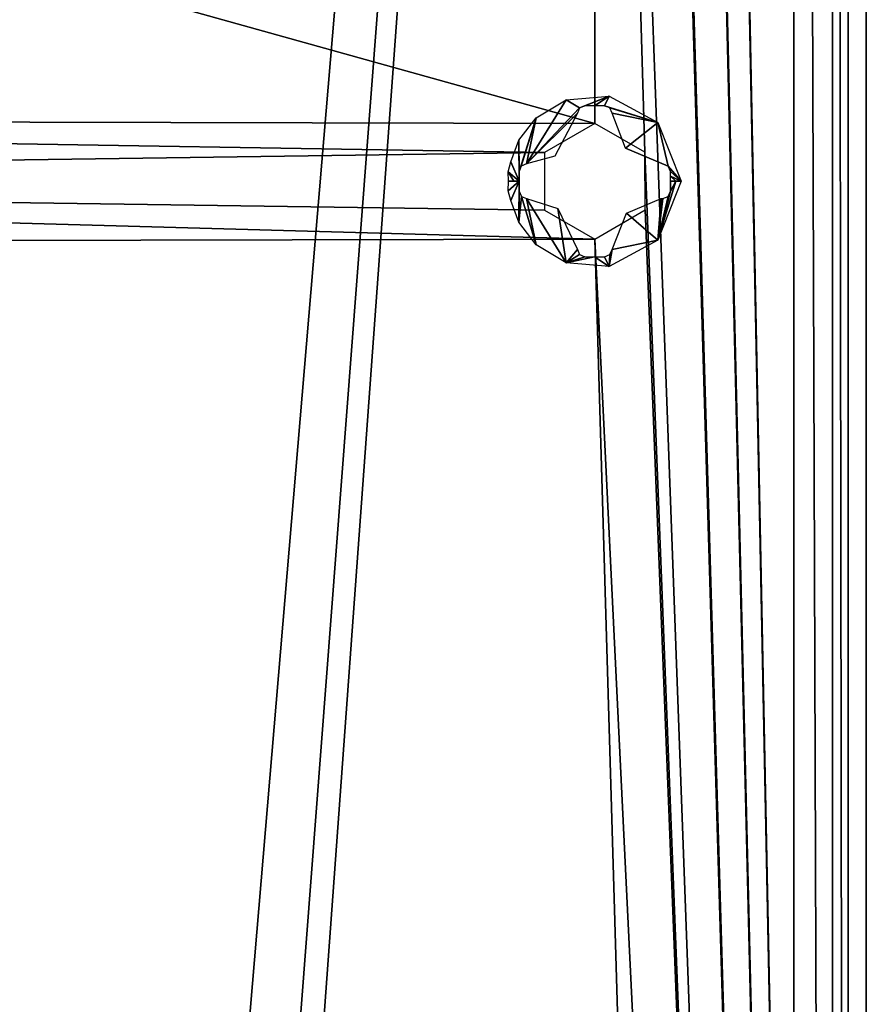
# Model space of a CAD drawing. Header units: millimetres. Extents: x -108 to 112, y -157 to 157.
# Tile 72 of 118: x 67 to 90, y -23 to 4. Entities that reach past the tile are written whole.
import ezdxf

# ---------------------------------------------------------------- set-up
doc = ezdxf.new("R2010")
doc.units = ezdxf.units.MM
doc.header["$LTSCALE"] = 33.374815
for name, color, linetype in [('11', 7, 'CONTINUOUS'), ('198', 7, 'CONTINUOUS'), ('199', 7, 'CONTINUOUS'), ('7', 7, 'CONTINUOUS'), ('8', 7, 'CONTINUOUS'), ('880', 7, 'CONTINUOUS'), ('881', 7, 'CONTINUOUS')]:
    doc.layers.add(name, color=color, linetype=linetype)

msp = doc.modelspace()

# ---------------------------------------------------------------- linework, layer by layer
at = {"layer": '11', "color": 7, "linetype": 'CONTINUOUS'}
for points in [[(88.5, -155, 66), (89.561, -155, 65.561), (88.5, 155, 66), (88.5, -155, 66)], [(89.561, -155, 65.561), (89.561, 155, 65.561), (88.5, 155, 66), (89.561, -155, 65.561)], [(89.561, -155, 65.561), (90, -155, 64.5), (89.561, 155, 65.561), (89.561, -155, 65.561)], [(90, -155, 64.5), (90, 155, 64.5), (89.561, 155, 65.561), (90, -155, 64.5)]]:
    msp.add_3dface(points, dxfattribs=at)
at = {"layer": '198', "color": 7, "linetype": 'CONTINUOUS'}
for points in [[(90.497, 155.5, -68.5), (90.497, -155.5, -68.5), (84.384, 149.302, -68.5), (90.497, 155.5, -68.5)], [(84.384, 149.302, -68.5), (90.497, -155.5, -68.5), (84.39, 147.709, -68.5), (84.384, 149.302, -68.5)], [(90.497, -155.5, -68.5), (84.384, 99.802, -68.5), (84.39, 147.709, -68.5), (90.497, -155.5, -68.5)], [(84.384, 99.802, -68.5), (90.497, -155.5, -68.5), (84.39, 98.209, -68.5), (84.384, 99.802, -68.5)], [(90.497, -155.5, -68.5), (84.384, 50.302, -68.5), (84.39, 98.209, -68.5), (90.497, -155.5, -68.5)], [(84.384, 50.302, -68.5), (90.497, -155.5, -68.5), (84.39, 48.709, -68.5), (84.384, 50.302, -68.5)], [(84.39, 48.709, -68.5), (90.497, -155.5, -68.5), (83, 47.9, -68.5), (84.39, 48.709, -68.5)], [(-83, 47.9, -68.5), (83, 47.9, -68.5), (83, 1.6, -68.5), (-83, 47.9, -68.5)], [(-83, 47.9, -68.5), (83, 1.6, -68.5), (24.489, 1.737, -68.5), (-83, 47.9, -68.5)], [(83, 47.9, -68.5), (90.497, -155.5, -68.5), (84.384, 0.802, -68.5), (83, 47.9, -68.5)], [(83, 1.6, -68.5), (83, 47.9, -68.5), (84.384, 0.802, -68.5), (83, 1.6, -68.5)], [(83, 1.6, -68.5), (81.61, 0.791, -68.5), (24.489, 1.737, -68.5), (83, 1.6, -68.5)], [(24.489, 1.737, -68.5), (81.61, 0.791, -68.5), (25.5, 0, -68.5), (24.489, 1.737, -68.5)], [(81.61, 0.791, -68.5), (81.616, -0.802, -68.5), (25.5, 0, -68.5), (81.61, 0.791, -68.5)], [(84.384, 0.802, -68.5), (90.497, -155.5, -68.5), (84.39, -0.791, -68.5), (84.384, 0.802, -68.5)], [(25.5, 0, -68.5), (83, -1.6, -68.5), (24.503, -1.73, -68.5), (25.5, 0, -68.5)], [(81.616, -0.802, -68.5), (83, -1.6, -68.5), (25.5, 0, -68.5), (81.616, -0.802, -68.5)], [(84.39, -0.791, -68.5), (90.497, -155.5, -68.5), (83, -1.6, -68.5), (84.39, -0.791, -68.5)], [(83, -47.9, -68.5), (-83, -47.9, -68.5), (-83, -1.6, -68.5), (83, -47.9, -68.5)], [(83, -47.9, -68.5), (-83, -1.6, -68.5), (-44.989, -1.737, -68.5), (83, -47.9, -68.5)], [(83, -1.6, -68.5), (84.384, -48.698, -68.5), (24.503, -1.73, -68.5), (83, -1.6, -68.5)], [(90.497, -155.5, -68.5), (84.384, -48.698, -68.5), (83, -1.6, -68.5), (90.497, -155.5, -68.5)], [(22.511, -1.737, -68.5), (83, -47.9, -68.5), (-44.989, -1.737, -68.5), (22.511, -1.737, -68.5)], [(24.503, -1.73, -68.5), (84.384, -48.698, -68.5), (22.511, -1.737, -68.5), (24.503, -1.73, -68.5)], [(84.384, -48.698, -68.5), (83, -47.9, -68.5), (22.511, -1.737, -68.5), (84.384, -48.698, -68.5)]]:
    msp.add_3dface(points, dxfattribs=at)
at = {"layer": '199', "color": 7, "linetype": 'CONTINUOUS'}
for points in [[(90.497, -155.5, -68.5), (90.497, 155.5, -68.5), (91.565, 155.5, -68.056), (90.497, -155.5, -68.5)], [(90.497, -155.5, -68.5), (91.565, 155.5, -68.056), (91.558, -155.5, -68.063), (90.497, -155.5, -68.5)]]:
    msp.add_3dface(points, dxfattribs=at)
at = {"layer": '7', "color": 7, "linetype": 'CONTINUOUS'}
for points in [[(88.5, 155, 66), (65, -123.5, 66), (67.133, -124.391, 66), (88.5, 155, 66)], [(65, -123.5, 66), (88.5, 155, 66), (67.12, 124.378, 66), (65, -123.5, 66)], [(67.999, -126.512, 66), (88.5, 155, 66), (67.133, -124.391, 66), (67.999, -126.512, 66)], [(88.5, -155, 66), (88.5, 155, 66), (67.999, -126.512, 66), (88.5, -155, 66)]]:
    msp.add_3dface(points, dxfattribs=at)
at = {"layer": '8', "color": 7, "linetype": 'CONTINUOUS'}
for points in [[(90, 155, 64.5), (90, -155, 64.5), (90, 76.003, 35.48), (90, 155, 64.5)], [(90, -155, -64.5), (90, 155, -64.5), (90, -76.003, -35.48), (90, -155, -64.5)], [(90, -1.003, -35.48), (90, 155, -64.5), (90, 0.989, -35.487), (90, -1.003, -35.48)], [(90, 155, -64.5), (90, -1.003, -35.48), (90, -73, -33.75), (90, 155, -64.5)], [(90, 0.989, -35.487), (90, 155, -64.5), (90, 2, -33.75), (90, 0.989, -35.487)], [(90, 2, -33.75), (90, 155, -64.5), (90, 73.997, -35.48), (90, 2, -33.75)], [(90, -76.003, -35.48), (90, 155, -64.5), (90, -74.011, -35.487), (90, -76.003, -35.48)], [(90, -74.011, -35.487), (90, 155, -64.5), (90, -73, -33.75), (90, -74.011, -35.487)], [(90, 76.003, 35.48), (90, -155, 64.5), (90, 74.011, 35.487), (90, 76.003, 35.48)], [(90, -155, 64.5), (90, 73, 33.75), (90, 74.011, 35.487), (90, -155, 64.5)], [(90, 2, -33.75), (90, 73.997, -35.48), (90, 2, 33.75), (90, 2, -33.75)], [(90, 73.997, -35.48), (90, 73, -33.75), (90, 2, 33.75), (90, 73.997, -35.48)], [(90, -155, 64.5), (90, 1.003, 35.48), (90, 73, 33.75), (90, -155, 64.5)], [(90, 2, 33.75), (90, 73, -33.75), (90, 1.003, 35.48), (90, 2, 33.75)], [(90, 1.003, 35.48), (90, 73, -33.75), (90, 73, 33.75), (90, 1.003, 35.48)], [(90, 1.003, -32.02), (90, 2, -33.75), (90, 0.989, 32.013), (90, 1.003, -32.02)], [(90, 0.989, 32.013), (90, 2, -33.75), (90, 2, 33.75), (90, 0.989, 32.013)], [(90, 1.003, 35.48), (90, -155, 64.5), (90, -0.989, 35.487), (90, 1.003, 35.48)], [(90, -0.989, -32.013), (90, 1.003, -32.02), (90, 0.989, 32.013), (90, -0.989, -32.013)], [(90, -1.003, 32.02), (90, -0.989, -32.013), (90, 0.989, 32.013), (90, -1.003, 32.02)], [(90, -155, 64.5), (90, -2, 33.75), (90, -0.989, 35.487), (90, -155, 64.5)], [(90, -2, -33.75), (90, -0.989, -32.013), (90, -2, 33.75), (90, -2, -33.75)], [(90, -2, 33.75), (90, -0.989, -32.013), (90, -1.003, 32.02), (90, -2, 33.75)], [(90, -1.003, -35.48), (90, -2, -33.75), (90, -73, 33.75), (90, -1.003, -35.48)], [(90, -73, -33.75), (90, -1.003, -35.48), (90, -73, 33.75), (90, -73, -33.75)], [(90, -2, 33.75), (90, -155, 64.5), (90, -73.997, 35.48), (90, -2, 33.75)], [(90, -2, -33.75), (90, -2, 33.75), (90, -73.997, 35.48), (90, -2, -33.75)], [(90, -73, 33.75), (90, -2, -33.75), (90, -73.997, 35.48), (90, -73, 33.75)]]:
    msp.add_3dface(points, dxfattribs=at)
at = {"layer": '880', "color": 7, "linetype": 'CONTINUOUS'}
for points in [[(80.616, 0, -70.249), (80.912, 0, -70.308), (80.614, -0.263, -70.245), (80.616, 0, -70.249)], [(80.614, -0.263, -70.245), (80.912, 0, -70.308), (80.686, -0.535, -70.251), (80.614, -0.263, -70.245)], [(80.764, 0, -70.279), (80.912, 0, -70.308), (80.616, 0, -70.249), (80.764, 0, -70.279)], [(80.686, -0.535, -70.251), (80.912, 0, -70.308), (80.903, -1.134, -70.249), (80.686, -0.535, -70.251)], [(80.912, 0, -70.308), (80.912, -0.137, -70.307), (80.903, -1.134, -70.249), (80.912, 0, -70.308)], [(85.384, 0, -70.249), (84.739, -1.631, -70.249), (85.236, 0, -70.279), (85.384, 0, -70.249)], [(85.236, 0, -70.279), (84.739, -1.631, -70.249), (85.088, -0.274, -70.304), (85.236, 0, -70.279)], [(85.088, 0, -70.308), (85.236, 0, -70.279), (85.088, -0.274, -70.304), (85.088, 0, -70.308)], [(85.088, -0.137, -70.307), (85.088, 0, -70.308), (85.088, -0.274, -70.304), (85.088, -0.137, -70.307)], [(80.912, -0.137, -70.307), (80.912, -0.274, -70.304), (80.903, -1.134, -70.249), (80.912, -0.137, -70.307)], [(80.912, -0.274, -70.304), (80.976, -0.423, -70.311), (80.903, -1.134, -70.249), (80.912, -0.274, -70.304)], [(80.903, -1.134, -70.249), (80.976, -0.423, -70.311), (81.386, -1.754, -70.249), (80.903, -1.134, -70.249)], [(80.976, -0.423, -70.311), (81.12, -0.478, -70.334), (81.386, -1.754, -70.249), (80.976, -0.423, -70.311)], [(81.12, -0.478, -70.334), (81.981, -0.752, -70.43), (82.209, -2.249, -70.249), (81.12, -0.478, -70.334)], [(81.386, -1.754, -70.249), (81.12, -0.478, -70.334), (82.209, -2.249, -70.249), (81.386, -1.754, -70.249)], [(83.874, -0.878, -70.433), (84.838, -0.478, -70.341), (84.739, -1.631, -70.249), (83.874, -0.878, -70.433)], [(85.088, -0.274, -70.304), (84.739, -1.631, -70.249), (85.027, -0.419, -70.311), (85.088, -0.274, -70.304)], [(84.739, -1.631, -70.249), (84.88, -0.478, -70.334), (85.027, -0.419, -70.311), (84.739, -1.631, -70.249)], [(84.838, -0.478, -70.341), (84.88, -0.478, -70.334), (84.739, -1.631, -70.249), (84.838, -0.478, -70.341)], [(81.981, -0.752, -70.43), (82.522, -1.88, -70.334), (82.209, -2.249, -70.249), (81.981, -0.752, -70.43)], [(83.478, -1.88, -70.334), (83.874, -0.878, -70.433), (84.739, -1.631, -70.249), (83.478, -1.88, -70.334)], [(83.402, -2.35, -70.249), (83.478, -1.88, -70.334), (84.739, -1.631, -70.249), (83.402, -2.35, -70.249)], [(82.522, -1.88, -70.334), (82.579, -2.025, -70.311), (82.209, -2.249, -70.249), (82.522, -1.88, -70.334)], [(83.419, -2.027, -70.311), (83.478, -1.88, -70.334), (83.402, -2.35, -70.249), (83.419, -2.027, -70.311)], [(82.579, -2.025, -70.311), (82.726, -2.088, -70.304), (82.209, -2.249, -70.249), (82.579, -2.025, -70.311)], [(82.726, -2.088, -70.304), (82.995, -2.088, -70.308), (82.209, -2.249, -70.249), (82.726, -2.088, -70.304)], [(82.209, -2.249, -70.249), (82.995, -2.088, -70.308), (83.402, -2.35, -70.249), (82.209, -2.249, -70.249)], [(82.995, -2.088, -70.308), (83.274, -2.088, -70.304), (83.402, -2.35, -70.249), (82.995, -2.088, -70.308)], [(83.274, -2.088, -70.304), (83.419, -2.027, -70.311), (83.402, -2.35, -70.249), (83.274, -2.088, -70.304)]]:
    msp.add_3dface(points, dxfattribs=at)
at = {"layer": '881', "color": 7, "linetype": 'CONTINUOUS'}
for points in [[(82.58, 2.026, -70.311), (81.12, 0.478, -70.334), (82.21, 2.249, -70.249), (82.58, 2.026, -70.311)], [(82.21, 2.249, -70.249), (81.12, 0.478, -70.334), (81.386, 1.754, -70.249), (82.21, 2.249, -70.249)], [(83.402, 2.35, -70.249), (82.58, 2.026, -70.311), (82.21, 2.249, -70.249), (83.402, 2.35, -70.249)], [(82.726, 2.088, -70.304), (82.58, 2.026, -70.311), (83.402, 2.35, -70.249), (82.726, 2.088, -70.304)], [(82.995, 2.088, -70.308), (82.726, 2.088, -70.304), (83.402, 2.35, -70.249), (82.995, 2.088, -70.308)], [(83.274, 2.088, -70.304), (82.995, 2.088, -70.308), (83.402, 2.35, -70.249), (83.274, 2.088, -70.304)], [(84.742, 1.628, -70.249), (83.274, 2.088, -70.304), (83.402, 2.35, -70.249), (84.742, 1.628, -70.249)], [(82.522, 1.88, -70.334), (81.12, 0.478, -70.334), (82.58, 2.026, -70.311), (82.522, 1.88, -70.334)], [(83.419, 2.027, -70.311), (83.274, 2.088, -70.304), (84.742, 1.628, -70.249), (83.419, 2.027, -70.311)], [(83.478, 1.88, -70.334), (83.419, 2.027, -70.311), (84.742, 1.628, -70.249), (83.478, 1.88, -70.334)], [(81.386, 1.754, -70.249), (80.912, 0.274, -70.304), (80.903, 1.134, -70.249), (81.386, 1.754, -70.249)], [(80.972, 0.419, -70.311), (80.912, 0.274, -70.304), (81.386, 1.754, -70.249), (80.972, 0.419, -70.311)], [(81.12, 0.478, -70.334), (80.972, 0.419, -70.311), (81.386, 1.754, -70.249), (81.12, 0.478, -70.334)], [(81.902, 0.697, -70.426), (81.12, 0.478, -70.334), (82.522, 1.88, -70.334), (81.902, 0.697, -70.426)], [(83.846, 0.914, -70.432), (83.478, 1.88, -70.334), (84.742, 1.628, -70.249), (83.846, 0.914, -70.432)], [(85.029, 0.419, -70.311), (83.846, 0.914, -70.432), (84.742, 1.628, -70.249), (85.029, 0.419, -70.311)], [(85.384, 0, -70.249), (85.029, 0.419, -70.311), (84.742, 1.628, -70.249), (85.384, 0, -70.249)], [(80.903, 1.134, -70.249), (80.912, 0, -70.308), (80.686, 0.535, -70.251), (80.903, 1.134, -70.249)], [(80.912, 0.274, -70.304), (80.912, 0, -70.308), (80.903, 1.134, -70.249), (80.912, 0.274, -70.304)], [(84.859, 0.478, -70.338), (83.846, 0.914, -70.432), (85.029, 0.419, -70.311), (84.859, 0.478, -70.338)], [(80.686, 0.535, -70.251), (80.912, 0, -70.308), (80.614, 0.263, -70.245), (80.686, 0.535, -70.251)], [(80.912, 0.137, -70.307), (80.912, 0, -70.308), (80.912, 0.274, -70.304), (80.912, 0.137, -70.307)], [(85.029, 0.419, -70.311), (85.384, 0, -70.249), (85.088, 0.274, -70.304), (85.029, 0.419, -70.311)], [(85.088, 0.274, -70.304), (85.384, 0, -70.249), (85.088, 0.137, -70.307), (85.088, 0.274, -70.304)], [(80.912, 0, -70.308), (80.764, 0, -70.279), (80.614, 0.263, -70.245), (80.912, 0, -70.308)], [(80.764, 0, -70.279), (80.616, 0, -70.249), (80.614, 0.263, -70.245), (80.764, 0, -70.279)], [(85.384, 0, -70.249), (85.236, 0, -70.279), (85.088, 0.137, -70.307), (85.384, 0, -70.249)], [(85.236, 0, -70.279), (85.088, 0, -70.308), (85.088, 0.137, -70.307), (85.236, 0, -70.279)]]:
    msp.add_3dface(points, dxfattribs=at)

doc.saveas('drawing.dxf')
